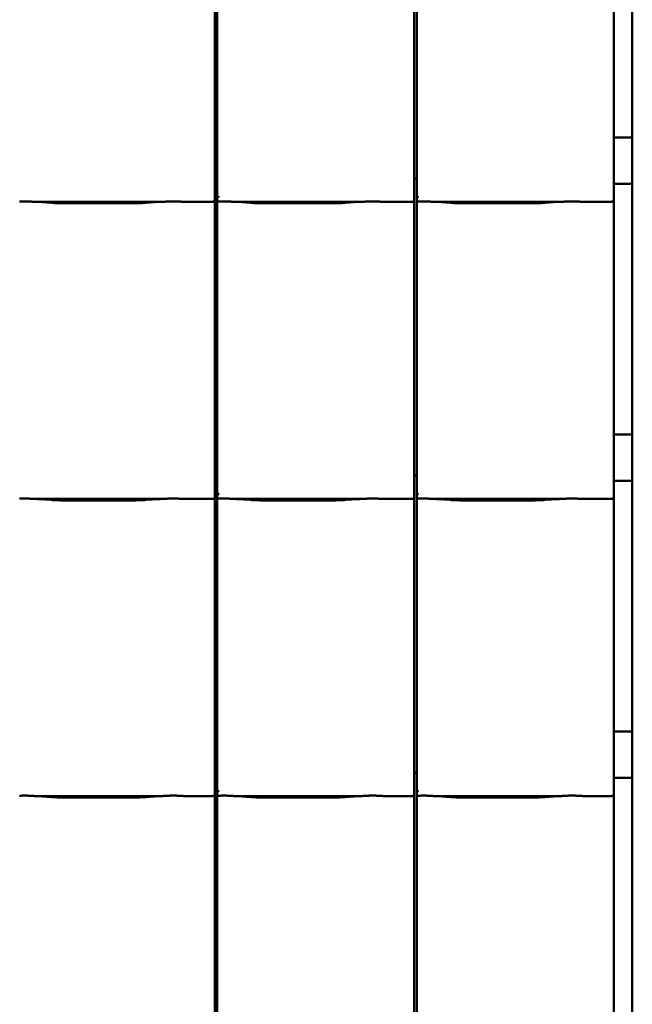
# Model space of a CAD drawing. Header units: millimetres. Extents: x 200 to 13555, y -185 to 8310.
# Tile 39 of 94: x 7634 to 8294, y 4461 to 5521. Entities that reach past the tile are written whole.
import ezdxf

# ---------------------------------------------------------------- set-up
doc = ezdxf.new("R2010")
doc.units = ezdxf.units.MM
doc.header["$LTSCALE"] = 10
doc.layers.add('Sichtbare Kanten(DIN)', color=7, linetype='Continuous', lineweight=50)

msp = doc.modelspace()

# ---------------------------------------------------------------- linework, layer by layer
at = {"layer": 'Sichtbare Kanten(DIN)'}
for p, q in [((8294, 5394.7), (8294, 5664.7)), ((7844, 5357.2), (7844, 5647.4)), ((7846.7, 5647.4), (7846.7, 5354.1)), ((8059, 5357.2), (8059, 5647.4)), ((8061.7, 5647.4), (8061.7, 5354.1)), ((8274, 5357.2), (8274, 5647.4)), ((8294, 5394.7), (8274, 5394.7)), ((8294, 5344.7), (8294, 5394.7)), ((7844, 5357.2), (7844, 5332.4)), ((8059, 5357.2), (8059, 5332.4)), ((8274, 5357.2), (8274, 5332.4)), ((7846.7, 5350.4), (7844, 5350.4)), ((7846.7, 5354.1), (7846.7, 5332.1)), ((8061.7, 5350.4), (8059, 5350.4)), ((8061.7, 5354.1), (8061.7, 5332.1)), ((8294, 5344.7), (8274, 5344.7)), ((8294, 5074.7), (8294, 5344.7)), ((7649.6, 5325.3), (7788, 5325.3)), ((7653.5, 5325.1), (7667.9, 5324.2)), ((7681.4, 5323.7), (7756.2, 5323.7)), ((7769.6, 5324.2), (7784, 5325.1)), ((7810.2, 5325.3), (7842, 5325.3)), ((7844, 5327.4), (7844, 5332.4)), ((7844, 5037.2), (7844, 5327.4)), ((7846.7, 5332.1), (7846.7, 5327.4)), ((7846.7, 5327.4), (7846.7, 5034.1)), ((7864.6, 5325.3), (8003, 5325.3)), ((7868.5, 5325.1), (7882.9, 5324.2)), ((7896.4, 5323.7), (7971.2, 5323.7)), ((7984.6, 5324.2), (7999, 5325.1)), ((8025.2, 5325.3), (8057, 5325.3)), ((8059, 5327.4), (8059, 5332.4)), ((8059, 5037.2), (8059, 5327.4)), ((8061.7, 5332.1), (8061.7, 5327.4)), ((8061.7, 5327.4), (8061.7, 5034.1)), ((8079.6, 5325.3), (8218, 5325.3)), ((8083.5, 5325.1), (8097.9, 5324.2)), ((8111.4, 5323.7), (8186.2, 5323.7)), ((8199.6, 5324.2), (8214, 5325.1)), ((8240.2, 5325.3), (8272, 5325.3)), ((8274, 5327.4), (8274, 5332.4)), ((8274, 5037.2), (8274, 5327.4)), ((8294, 5074.7), (8274, 5074.7)), ((8294, 5024.7), (8294, 5074.7)), ((7844, 5037.2), (7844, 5012.4)), ((7846.7, 5030.4), (7844, 5030.4)), ((7846.7, 5034.1), (7846.7, 5012.1)), ((8059, 5037.2), (8059, 5012.4)), ((8061.7, 5030.4), (8059, 5030.4)), ((8061.7, 5034.1), (8061.7, 5012.1)), ((8274, 5037.2), (8274, 5012.4)), ((8294, 5024.7), (8274, 5024.7)), ((8294, 4754.7), (8294, 5024.7)), ((7844, 5007.4), (7844, 5012.4)), ((7844, 4717.2), (7844, 5007.4)), ((7846.7, 5012.1), (7846.7, 5007.4)), ((7846.7, 5007.4), (7846.7, 4714.1)), ((8059, 5007.4), (8059, 5012.4)), ((8059, 4717.2), (8059, 5007.4)), ((8061.7, 5012.1), (8061.7, 5007.4)), ((8061.7, 5007.4), (8061.7, 4714.1)), ((8274, 5007.4), (8274, 5012.4)), ((8274, 4717.2), (8274, 5007.4)), ((7649.6, 5005.3), (7788, 5005.3)), ((7653.5, 5005.1), (7667.9, 5004.2)), ((7681.4, 5003.7), (7756.2, 5003.7)), ((7769.6, 5004.2), (7784, 5005.1)), ((7810.2, 5005.3), (7842, 5005.3)), ((7864.6, 5005.3), (8003, 5005.3)), ((7868.5, 5005.1), (7882.9, 5004.2)), ((7896.4, 5003.7), (7971.2, 5003.7)), ((7984.6, 5004.2), (7999, 5005.1)), ((8025.2, 5005.3), (8057, 5005.3)), ((8079.6, 5005.3), (8218, 5005.3)), ((8083.5, 5005.1), (8097.9, 5004.2)), ((8111.4, 5003.7), (8186.2, 5003.7)), ((8199.6, 5004.2), (8214, 5005.1)), ((8240.2, 5005.3), (8272, 5005.3)), ((8294, 4754.7), (8274, 4754.7)), ((8294, 4704.7), (8294, 4754.7)), ((7844, 4717.2), (7844, 4692.4)), ((7846.7, 4710.4), (7844, 4710.4)), ((7846.7, 4714.1), (7846.7, 4692.1)), ((8059, 4717.2), (8059, 4692.4)), ((8061.7, 4710.4), (8059, 4710.4)), ((8061.7, 4714.1), (8061.7, 4692.1)), ((8274, 4717.2), (8274, 4692.4)), ((8294, 4704.7), (8274, 4704.7)), ((8294, 4434.7), (8294, 4704.7)), ((7844, 4687.4), (7844, 4692.4)), ((7846.7, 4692.1), (7846.7, 4687.4)), ((8059, 4687.4), (8059, 4692.4)), ((8061.7, 4692.1), (8061.7, 4687.4)), ((8274, 4687.4), (8274, 4692.4)), ((7649.6, 4685.3), (7788, 4685.3)), ((7653.5, 4685.1), (7667.9, 4684.2)), ((7681.4, 4683.7), (7756.2, 4683.7)), ((7769.6, 4684.2), (7784, 4685.1)), ((7810.2, 4685.3), (7842, 4685.3)), ((7844, 4397.2), (7844, 4687.4)), ((7846.7, 4687.4), (7846.7, 4394.1)), ((7864.6, 4685.3), (8003, 4685.3)), ((7868.5, 4685.1), (7882.9, 4684.2)), ((7896.4, 4683.7), (7971.2, 4683.7)), ((7984.6, 4684.2), (7999, 4685.1)), ((8025.2, 4685.3), (8057, 4685.3)), ((8059, 4397.2), (8059, 4687.4)), ((8061.7, 4687.4), (8061.7, 4394.1)), ((8079.6, 4685.3), (8218, 4685.3)), ((8083.5, 4685.1), (8097.9, 4684.2)), ((8111.4, 4683.7), (8186.2, 4683.7)), ((8199.6, 4684.2), (8214, 4685.1)), ((8240.2, 4685.3), (8272, 4685.3)), ((8274, 4397.2), (8274, 4687.4))]:
    msp.add_line(p, q, dxfattribs=at)
for centre, major_axis, ratio, start_param, end_param in [((7842, 5327.4), (0, -2.02), 0.992203, 0, 1.570796), ((7848.7, 5332.1), (1.97, -0.34), 0.953832, 3.32216, 4.874804), ((7848.7, 5337.8), (-1.9, -5.99), 0.101889, 5.972814, 5.990966), ((7848.7, 5327.4), (0, -2.02), 0.992203, 4.712389, 5.523328), ((8057, 5327.4), (0, -2.02), 0.992203, 0, 1.570796), ((8063.7, 5332.1), (1.97, -0.34), 0.953832, 3.32216, 4.874804), ((8063.7, 5337.8), (-1.9, -5.99), 0.101889, 5.972814, 5.990966), ((8063.7, 5327.4), (0, -2.02), 0.992203, 4.712389, 5.523328), ((8272, 5327.4), (0, -2.02), 0.992203, 0, 1.570796), ((7842, 5007.4), (0, -2.02), 0.992203, 0, 1.570796), ((7848.7, 5012.1), (1.97, -0.34), 0.953832, 3.32216, 4.874804), ((7848.7, 5017.8), (-1.9, -5.99), 0.101889, 5.972814, 5.990966), ((7848.7, 5007.4), (0, -2.02), 0.992203, 4.712389, 5.523328), ((8057, 5007.4), (0, -2.02), 0.992203, 0, 1.570796), ((8063.7, 5012.1), (1.97, -0.34), 0.953832, 3.32216, 4.874804), ((8063.7, 5017.8), (-1.9, -5.99), 0.101889, 5.972814, 5.990966), ((8063.7, 5007.4), (0, -2.02), 0.992203, 4.712389, 5.523328), ((8272, 5007.4), (0, -2.02), 0.992203, 0, 1.570796), ((7848.7, 4692.1), (1.97, -0.34), 0.953832, 3.32216, 4.874804), ((7848.7, 4697.8), (-1.9, -5.99), 0.101889, 5.972814, 5.990966), ((8063.7, 4692.1), (1.97, -0.34), 0.953832, 3.32216, 4.874804), ((8063.7, 4697.8), (-1.9, -5.99), 0.101889, 5.972814, 5.990966), ((7842, 4687.4), (0, -2.02), 0.992203, 0, 1.570796), ((7848.7, 4687.4), (0, -2.02), 0.992203, 4.712389, 5.523328), ((8057, 4687.4), (0, -2.02), 0.992203, 0, 1.570796), ((8063.7, 4687.4), (0, -2.02), 0.992203, 4.712389, 5.523328), ((8272, 4687.4), (0, -2.02), 0.992203, 0, 1.570796)]:
    msp.add_ellipse(centre, major_axis=major_axis, ratio=ratio, start_param=start_param, end_param=end_param, dxfattribs=at)
for points, knots in [([(7649.6, 5325.3), (7649.2, 5325.3), (7648.8, 5325.4), (7648, 5325.4), (7647.7, 5325.4), (7645.9, 5325.5), (7644.4, 5325.6), (7641.4, 5325.7), (7639.8, 5325.7), (7638.4, 5325.7), (7637.1, 5325.7), (7635.5, 5325.7), (7633.9, 5325.6), (7633.8, 5325.6), (7633.7, 5325.6)], [-1.052265, -1.052265, -1.052265, -1.052265, -0.944033, -0.944033, -0.835802, -0.835802, -0.417901, -0.417901, 0, 0, 0, 0.417901, 0.417901, 0.44326, 0.44326, 0.44326, 0.44326]), ([(7648.5, 5325.4), (7648.9, 5325.4), (7649.2, 5325.3), (7649.9, 5325.3), (7650.2, 5325.3), (7650.9, 5325.3), (7651.3, 5325.2), (7651.9, 5325.2), (7652.2, 5325.2), (7652.9, 5325.1), (7653.2, 5325.1), (7653.5, 5325.1)], [1.8945551, 1.8945551, 1.8945551, 1.8945551, 1.9289476, 1.9289476, 1.9633401, 1.9633401, 1.9977326, 1.9977326, 2.0321251, 2.0321251, 2.0665177, 2.0665177, 2.0665177, 2.0665177]), ([(7681.4, 5323.7), (7680.4, 5323.7), (7679.5, 5323.7), (7677.6, 5323.8), (7676.7, 5323.8), (7674.9, 5323.8), (7674, 5323.9), (7672.2, 5323.9), (7671.3, 5324), (7669.6, 5324.1), (7668.7, 5324.1), (7667.9, 5324.2)], [4.712389, 4.712389, 4.712389, 4.712389, 4.8115332, 4.8115332, 4.9106775, 4.9106775, 5.0098218, 5.0098218, 5.108966, 5.108966, 5.2081103, 5.2081103, 5.2081103, 5.2081103]), ([(7769.6, 5324.2), (7768.8, 5324.1), (7768, 5324.1), (7766.2, 5324), (7765.4, 5323.9), (7763.6, 5323.9), (7762.7, 5323.8), (7760.8, 5323.8), (7759.9, 5323.8), (7758, 5323.7), (7757.1, 5323.7), (7756.2, 5323.7)], [4.2166677, 4.2166677, 4.2166677, 4.2166677, 4.3158119, 4.3158119, 4.4149562, 4.4149562, 4.5141004, 4.5141004, 4.6132447, 4.6132447, 4.712389, 4.712389, 4.712389, 4.712389]), ([(7789, 5325.4), (7788.7, 5325.4), (7788.3, 5325.3), (7787.6, 5325.3), (7787.3, 5325.3), (7786.6, 5325.3), (7786.3, 5325.2), (7785.6, 5325.2), (7785.3, 5325.2), (7784.7, 5325.1), (7784.3, 5325.1), (7784, 5325.1)], [5.0361477, 5.0361477, 5.0361477, 5.0361477, 5.0705402, 5.0705402, 5.1049328, 5.1049328, 5.1393253, 5.1393253, 5.1737178, 5.1737178, 5.2081103, 5.2081103, 5.2081103, 5.2081103]), ([(7810.2, 5325.3), (7809.9, 5325.3), (7809.5, 5325.4), (7808.7, 5325.4), (7808.3, 5325.4), (7806.6, 5325.5), (7805.1, 5325.6), (7802, 5325.7), (7800.5, 5325.7), (7797.7, 5325.7), (7796.2, 5325.7), (7793.1, 5325.6), (7791.6, 5325.5), (7789.9, 5325.4), (7789.5, 5325.4), (7788.7, 5325.4), (7788.3, 5325.3), (7788, 5325.3)], [1.226544, 1.226544, 1.226544, 1.226544, 1.334775, 1.334775, 1.443007, 1.443007, 1.860908, 1.860908, 2.278809, 2.278809, 2.69671, 2.69671, 3.11461, 3.11461, 3.222842, 3.222842, 3.331074, 3.331074, 3.331074, 3.331074]), ([(7809.5, 5325.4), (7809.5, 5325.4), (7809.4, 5325.4), (7809.4, 5325.4), (7809.4, 5325.4), (7809.3, 5325.4), (7809.3, 5325.4), (7809.3, 5325.4), (7809.3, 5325.4), (7809.2, 5325.4), (7809.2, 5325.4), (7809.2, 5325.4)], [4.37952398, 4.37952398, 4.37952398, 4.37952398, 4.381345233, 4.381345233, 4.383166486, 4.383166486, 4.384987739, 4.384987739, 4.386808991, 4.386808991, 4.388630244, 4.388630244, 4.388630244, 4.388630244]), ([(7847.3, 5325.9), (7847.5, 5325.8), (7847.6, 5325.7), (7847.9, 5325.7), (7848.1, 5325.6), (7848.4, 5325.6), (7848.4, 5325.6), (7848.6, 5325.6), (7848.6, 5325.6), (7848.7, 5325.6), (7848.7, 5325.6), (7848.7, 5325.6)], [-0.5371849, -0.5371849, -0.5371849, -0.5371849, -0.4701715, -0.4701715, -0.3994312, -0.3994312, -0.370279, -0.370279, -0.3542794, -0.3542794, -0.3446725, -0.3446725, -0.3446725, -0.3446725]), ([(7864.6, 5325.3), (7864.2, 5325.3), (7863.8, 5325.4), (7863, 5325.4), (7862.7, 5325.4), (7860.9, 5325.5), (7859.4, 5325.6), (7856.4, 5325.7), (7854.8, 5325.7), (7853.4, 5325.7), (7852.1, 5325.7), (7850.5, 5325.7), (7848.9, 5325.6), (7848.8, 5325.6), (7848.7, 5325.6)], [-1.052265, -1.052265, -1.052265, -1.052265, -0.944033, -0.944033, -0.835802, -0.835802, -0.417901, -0.417901, 0, 0, 0, 0.417901, 0.417901, 0.44326, 0.44326, 0.44326, 0.44326]), ([(7863.5, 5325.4), (7863.9, 5325.4), (7864.2, 5325.3), (7864.9, 5325.3), (7865.2, 5325.3), (7865.9, 5325.3), (7866.3, 5325.2), (7866.9, 5325.2), (7867.2, 5325.2), (7867.9, 5325.1), (7868.2, 5325.1), (7868.5, 5325.1)], [1.8945551, 1.8945551, 1.8945551, 1.8945551, 1.9289476, 1.9289476, 1.9633401, 1.9633401, 1.9977326, 1.9977326, 2.0321251, 2.0321251, 2.0665177, 2.0665177, 2.0665177, 2.0665177]), ([(7896.4, 5323.7), (7895.4, 5323.7), (7894.5, 5323.7), (7892.6, 5323.8), (7891.7, 5323.8), (7889.9, 5323.8), (7889, 5323.9), (7887.2, 5323.9), (7886.3, 5324), (7884.6, 5324.1), (7883.7, 5324.1), (7882.9, 5324.2)], [4.712389, 4.712389, 4.712389, 4.712389, 4.8115332, 4.8115332, 4.9106775, 4.9106775, 5.0098218, 5.0098218, 5.108966, 5.108966, 5.2081103, 5.2081103, 5.2081103, 5.2081103]), ([(7984.6, 5324.2), (7983.8, 5324.1), (7983, 5324.1), (7981.2, 5324), (7980.4, 5323.9), (7978.6, 5323.9), (7977.7, 5323.8), (7975.8, 5323.8), (7974.9, 5323.8), (7973, 5323.7), (7972.1, 5323.7), (7971.2, 5323.7)], [4.2166677, 4.2166677, 4.2166677, 4.2166677, 4.3158119, 4.3158119, 4.4149562, 4.4149562, 4.5141004, 4.5141004, 4.6132447, 4.6132447, 4.712389, 4.712389, 4.712389, 4.712389]), ([(8004, 5325.4), (8003.7, 5325.4), (8003.3, 5325.3), (8002.6, 5325.3), (8002.3, 5325.3), (8001.6, 5325.3), (8001.3, 5325.2), (8000.6, 5325.2), (8000.3, 5325.2), (7999.7, 5325.1), (7999.3, 5325.1), (7999, 5325.1)], [5.0361477, 5.0361477, 5.0361477, 5.0361477, 5.0705402, 5.0705402, 5.1049328, 5.1049328, 5.1393253, 5.1393253, 5.1737178, 5.1737178, 5.2081103, 5.2081103, 5.2081103, 5.2081103]), ([(8025.2, 5325.3), (8024.9, 5325.3), (8024.5, 5325.4), (8023.7, 5325.4), (8023.3, 5325.4), (8021.6, 5325.5), (8020.1, 5325.6), (8017, 5325.7), (8015.5, 5325.7), (8012.7, 5325.7), (8011.2, 5325.7), (8008.1, 5325.6), (8006.6, 5325.5), (8004.9, 5325.4), (8004.5, 5325.4), (8003.7, 5325.4), (8003.3, 5325.3), (8003, 5325.3)], [1.226544, 1.226544, 1.226544, 1.226544, 1.334775, 1.334775, 1.443007, 1.443007, 1.860908, 1.860908, 2.278809, 2.278809, 2.69671, 2.69671, 3.11461, 3.11461, 3.222842, 3.222842, 3.331074, 3.331074, 3.331074, 3.331074]), ([(8024.5, 5325.4), (8024.5, 5325.4), (8024.4, 5325.4), (8024.4, 5325.4), (8024.4, 5325.4), (8024.3, 5325.4), (8024.3, 5325.4), (8024.3, 5325.4), (8024.3, 5325.4), (8024.2, 5325.4), (8024.2, 5325.4), (8024.2, 5325.4)], [4.37952398, 4.37952398, 4.37952398, 4.37952398, 4.381345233, 4.381345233, 4.383166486, 4.383166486, 4.384987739, 4.384987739, 4.386808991, 4.386808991, 4.388630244, 4.388630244, 4.388630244, 4.388630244]), ([(8062.3, 5325.9), (8062.5, 5325.8), (8062.6, 5325.7), (8062.9, 5325.7), (8063.1, 5325.6), (8063.4, 5325.6), (8063.4, 5325.6), (8063.6, 5325.6), (8063.6, 5325.6), (8063.7, 5325.6), (8063.7, 5325.6), (8063.7, 5325.6)], [-0.5371849, -0.5371849, -0.5371849, -0.5371849, -0.4701715, -0.4701715, -0.3994312, -0.3994312, -0.370279, -0.370279, -0.3542794, -0.3542794, -0.3446725, -0.3446725, -0.3446725, -0.3446725]), ([(8079.6, 5325.3), (8079.2, 5325.3), (8078.8, 5325.4), (8078, 5325.4), (8077.7, 5325.4), (8075.9, 5325.5), (8074.4, 5325.6), (8071.4, 5325.7), (8069.8, 5325.7), (8068.4, 5325.7), (8067.1, 5325.7), (8065.5, 5325.7), (8063.9, 5325.6), (8063.8, 5325.6), (8063.7, 5325.6)], [-1.052265, -1.052265, -1.052265, -1.052265, -0.944033, -0.944033, -0.835802, -0.835802, -0.417901, -0.417901, 0, 0, 0, 0.417901, 0.417901, 0.44326, 0.44326, 0.44326, 0.44326]), ([(8078.5, 5325.4), (8078.9, 5325.4), (8079.2, 5325.3), (8079.9, 5325.3), (8080.2, 5325.3), (8080.9, 5325.3), (8081.3, 5325.2), (8081.9, 5325.2), (8082.2, 5325.2), (8082.9, 5325.1), (8083.2, 5325.1), (8083.5, 5325.1)], [1.8945551, 1.8945551, 1.8945551, 1.8945551, 1.9289476, 1.9289476, 1.9633401, 1.9633401, 1.9977326, 1.9977326, 2.0321251, 2.0321251, 2.0665177, 2.0665177, 2.0665177, 2.0665177]), ([(8111.4, 5323.7), (8110.4, 5323.7), (8109.5, 5323.7), (8107.6, 5323.8), (8106.7, 5323.8), (8104.9, 5323.8), (8104, 5323.9), (8102.2, 5323.9), (8101.3, 5324), (8099.6, 5324.1), (8098.7, 5324.1), (8097.9, 5324.2)], [4.712389, 4.712389, 4.712389, 4.712389, 4.8115332, 4.8115332, 4.9106775, 4.9106775, 5.0098218, 5.0098218, 5.108966, 5.108966, 5.2081103, 5.2081103, 5.2081103, 5.2081103]), ([(8199.6, 5324.2), (8198.8, 5324.1), (8198, 5324.1), (8196.2, 5324), (8195.4, 5323.9), (8193.6, 5323.9), (8192.7, 5323.8), (8190.8, 5323.8), (8189.9, 5323.8), (8188, 5323.7), (8187.1, 5323.7), (8186.2, 5323.7)], [4.2166677, 4.2166677, 4.2166677, 4.2166677, 4.3158119, 4.3158119, 4.4149562, 4.4149562, 4.5141004, 4.5141004, 4.6132447, 4.6132447, 4.712389, 4.712389, 4.712389, 4.712389]), ([(8219, 5325.4), (8218.7, 5325.4), (8218.3, 5325.3), (8217.6, 5325.3), (8217.3, 5325.3), (8216.6, 5325.3), (8216.3, 5325.2), (8215.6, 5325.2), (8215.3, 5325.2), (8214.7, 5325.1), (8214.3, 5325.1), (8214, 5325.1)], [5.0361477, 5.0361477, 5.0361477, 5.0361477, 5.0705402, 5.0705402, 5.1049328, 5.1049328, 5.1393253, 5.1393253, 5.1737178, 5.1737178, 5.2081103, 5.2081103, 5.2081103, 5.2081103]), ([(8240.2, 5325.3), (8239.9, 5325.3), (8239.5, 5325.4), (8238.7, 5325.4), (8238.3, 5325.4), (8236.6, 5325.5), (8235.1, 5325.6), (8232, 5325.7), (8230.5, 5325.7), (8227.7, 5325.7), (8226.2, 5325.7), (8223.1, 5325.6), (8221.6, 5325.5), (8219.9, 5325.4), (8219.5, 5325.4), (8218.7, 5325.4), (8218.3, 5325.3), (8218, 5325.3)], [1.226544, 1.226544, 1.226544, 1.226544, 1.334775, 1.334775, 1.443007, 1.443007, 1.860908, 1.860908, 2.278809, 2.278809, 2.69671, 2.69671, 3.11461, 3.11461, 3.222842, 3.222842, 3.331074, 3.331074, 3.331074, 3.331074]), ([(8239.5, 5325.4), (8239.5, 5325.4), (8239.4, 5325.4), (8239.4, 5325.4), (8239.4, 5325.4), (8239.3, 5325.4), (8239.3, 5325.4), (8239.3, 5325.4), (8239.3, 5325.4), (8239.2, 5325.4), (8239.2, 5325.4), (8239.2, 5325.4)], [4.37952398, 4.37952398, 4.37952398, 4.37952398, 4.381345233, 4.381345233, 4.383166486, 4.383166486, 4.384987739, 4.384987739, 4.386808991, 4.386808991, 4.388630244, 4.388630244, 4.388630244, 4.388630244]), ([(7649.6, 5005.3), (7649.2, 5005.3), (7648.8, 5005.4), (7648, 5005.4), (7647.7, 5005.4), (7645.9, 5005.5), (7644.4, 5005.6), (7641.4, 5005.7), (7639.8, 5005.7), (7638.4, 5005.7), (7637.1, 5005.7), (7635.5, 5005.7), (7633.9, 5005.6), (7633.8, 5005.6), (7633.7, 5005.6)], [-1.052265, -1.052265, -1.052265, -1.052265, -0.944033, -0.944033, -0.835802, -0.835802, -0.417901, -0.417901, 0, 0, 0, 0.417901, 0.417901, 0.44326, 0.44326, 0.44326, 0.44326]), ([(7810.2, 5005.3), (7809.9, 5005.3), (7809.5, 5005.4), (7808.7, 5005.4), (7808.3, 5005.4), (7806.6, 5005.5), (7805.1, 5005.6), (7802, 5005.7), (7800.5, 5005.7), (7797.7, 5005.7), (7796.2, 5005.7), (7793.1, 5005.6), (7791.6, 5005.5), (7789.9, 5005.4), (7789.5, 5005.4), (7788.7, 5005.4), (7788.3, 5005.3), (7788, 5005.3)], [1.226544, 1.226544, 1.226544, 1.226544, 1.334775, 1.334775, 1.443007, 1.443007, 1.860908, 1.860908, 2.278809, 2.278809, 2.69671, 2.69671, 3.11461, 3.11461, 3.222842, 3.222842, 3.331074, 3.331074, 3.331074, 3.331074]), ([(7847.3, 5005.9), (7847.5, 5005.8), (7847.6, 5005.7), (7847.9, 5005.7), (7848.1, 5005.6), (7848.4, 5005.6), (7848.4, 5005.6), (7848.6, 5005.6), (7848.6, 5005.6), (7848.7, 5005.6), (7848.7, 5005.6), (7848.7, 5005.6)], [-0.5371849, -0.5371849, -0.5371849, -0.5371849, -0.4701715, -0.4701715, -0.3994312, -0.3994312, -0.370279, -0.370279, -0.3542794, -0.3542794, -0.3446725, -0.3446725, -0.3446725, -0.3446725]), ([(7864.6, 5005.3), (7864.2, 5005.3), (7863.8, 5005.4), (7863, 5005.4), (7862.7, 5005.4), (7860.9, 5005.5), (7859.4, 5005.6), (7856.4, 5005.7), (7854.8, 5005.7), (7853.4, 5005.7), (7852.1, 5005.7), (7850.5, 5005.7), (7848.9, 5005.6), (7848.8, 5005.6), (7848.7, 5005.6)], [-1.052265, -1.052265, -1.052265, -1.052265, -0.944033, -0.944033, -0.835802, -0.835802, -0.417901, -0.417901, 0, 0, 0, 0.417901, 0.417901, 0.44326, 0.44326, 0.44326, 0.44326]), ([(8025.2, 5005.3), (8024.9, 5005.3), (8024.5, 5005.4), (8023.7, 5005.4), (8023.3, 5005.4), (8021.6, 5005.5), (8020.1, 5005.6), (8017, 5005.7), (8015.5, 5005.7), (8012.7, 5005.7), (8011.2, 5005.7), (8008.1, 5005.6), (8006.6, 5005.5), (8004.9, 5005.4), (8004.5, 5005.4), (8003.7, 5005.4), (8003.3, 5005.3), (8003, 5005.3)], [1.226544, 1.226544, 1.226544, 1.226544, 1.334775, 1.334775, 1.443007, 1.443007, 1.860908, 1.860908, 2.278809, 2.278809, 2.69671, 2.69671, 3.11461, 3.11461, 3.222842, 3.222842, 3.331074, 3.331074, 3.331074, 3.331074]), ([(8062.3, 5005.9), (8062.5, 5005.8), (8062.6, 5005.7), (8062.9, 5005.7), (8063.1, 5005.6), (8063.4, 5005.6), (8063.4, 5005.6), (8063.6, 5005.6), (8063.6, 5005.6), (8063.7, 5005.6), (8063.7, 5005.6), (8063.7, 5005.6)], [-0.5371849, -0.5371849, -0.5371849, -0.5371849, -0.4701715, -0.4701715, -0.3994312, -0.3994312, -0.370279, -0.370279, -0.3542794, -0.3542794, -0.3446725, -0.3446725, -0.3446725, -0.3446725]), ([(8079.6, 5005.3), (8079.2, 5005.3), (8078.8, 5005.4), (8078, 5005.4), (8077.7, 5005.4), (8075.9, 5005.5), (8074.4, 5005.6), (8071.4, 5005.7), (8069.8, 5005.7), (8068.4, 5005.7), (8067.1, 5005.7), (8065.5, 5005.7), (8063.9, 5005.6), (8063.8, 5005.6), (8063.7, 5005.6)], [-1.052265, -1.052265, -1.052265, -1.052265, -0.944033, -0.944033, -0.835802, -0.835802, -0.417901, -0.417901, 0, 0, 0, 0.417901, 0.417901, 0.44326, 0.44326, 0.44326, 0.44326]), ([(8240.2, 5005.3), (8239.9, 5005.3), (8239.5, 5005.4), (8238.7, 5005.4), (8238.3, 5005.4), (8236.6, 5005.5), (8235.1, 5005.6), (8232, 5005.7), (8230.5, 5005.7), (8227.7, 5005.7), (8226.2, 5005.7), (8223.1, 5005.6), (8221.6, 5005.5), (8219.9, 5005.4), (8219.5, 5005.4), (8218.7, 5005.4), (8218.3, 5005.3), (8218, 5005.3)], [1.226544, 1.226544, 1.226544, 1.226544, 1.334775, 1.334775, 1.443007, 1.443007, 1.860908, 1.860908, 2.278809, 2.278809, 2.69671, 2.69671, 3.11461, 3.11461, 3.222842, 3.222842, 3.331074, 3.331074, 3.331074, 3.331074]), ([(7648.5, 5005.4), (7648.9, 5005.4), (7649.2, 5005.3), (7649.9, 5005.3), (7650.2, 5005.3), (7650.9, 5005.3), (7651.3, 5005.2), (7651.9, 5005.2), (7652.2, 5005.2), (7652.9, 5005.1), (7653.2, 5005.1), (7653.5, 5005.1)], [1.8945551, 1.8945551, 1.8945551, 1.8945551, 1.9289476, 1.9289476, 1.9633401, 1.9633401, 1.9977326, 1.9977326, 2.0321251, 2.0321251, 2.0665177, 2.0665177, 2.0665177, 2.0665177]), ([(7681.4, 5003.7), (7680.4, 5003.7), (7679.5, 5003.7), (7677.6, 5003.8), (7676.7, 5003.8), (7674.9, 5003.8), (7674, 5003.9), (7672.2, 5003.9), (7671.3, 5004), (7669.6, 5004.1), (7668.7, 5004.1), (7667.9, 5004.2)], [4.712389, 4.712389, 4.712389, 4.712389, 4.8115332, 4.8115332, 4.9106775, 4.9106775, 5.0098218, 5.0098218, 5.108966, 5.108966, 5.2081103, 5.2081103, 5.2081103, 5.2081103]), ([(7769.6, 5004.2), (7768.8, 5004.1), (7768, 5004.1), (7766.2, 5004), (7765.4, 5003.9), (7763.6, 5003.9), (7762.7, 5003.8), (7760.8, 5003.8), (7759.9, 5003.8), (7758, 5003.7), (7757.1, 5003.7), (7756.2, 5003.7)], [4.2166677, 4.2166677, 4.2166677, 4.2166677, 4.3158119, 4.3158119, 4.4149562, 4.4149562, 4.5141004, 4.5141004, 4.6132447, 4.6132447, 4.712389, 4.712389, 4.712389, 4.712389]), ([(7789, 5005.4), (7788.7, 5005.4), (7788.3, 5005.3), (7787.6, 5005.3), (7787.3, 5005.3), (7786.6, 5005.3), (7786.3, 5005.2), (7785.6, 5005.2), (7785.3, 5005.2), (7784.7, 5005.1), (7784.3, 5005.1), (7784, 5005.1)], [5.0361477, 5.0361477, 5.0361477, 5.0361477, 5.0705402, 5.0705402, 5.1049328, 5.1049328, 5.1393253, 5.1393253, 5.1737178, 5.1737178, 5.2081103, 5.2081103, 5.2081103, 5.2081103]), ([(7809.5, 5005.4), (7809.5, 5005.4), (7809.4, 5005.4), (7809.4, 5005.4), (7809.4, 5005.4), (7809.3, 5005.4), (7809.3, 5005.4), (7809.3, 5005.4), (7809.3, 5005.4), (7809.2, 5005.4), (7809.2, 5005.4), (7809.2, 5005.4)], [4.37952398, 4.37952398, 4.37952398, 4.37952398, 4.381345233, 4.381345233, 4.383166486, 4.383166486, 4.384987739, 4.384987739, 4.386808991, 4.386808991, 4.388630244, 4.388630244, 4.388630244, 4.388630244]), ([(7863.5, 5005.4), (7863.9, 5005.4), (7864.2, 5005.3), (7864.9, 5005.3), (7865.2, 5005.3), (7865.9, 5005.3), (7866.3, 5005.2), (7866.9, 5005.2), (7867.2, 5005.2), (7867.9, 5005.1), (7868.2, 5005.1), (7868.5, 5005.1)], [1.8945551, 1.8945551, 1.8945551, 1.8945551, 1.9289476, 1.9289476, 1.9633401, 1.9633401, 1.9977326, 1.9977326, 2.0321251, 2.0321251, 2.0665177, 2.0665177, 2.0665177, 2.0665177]), ([(7896.4, 5003.7), (7895.4, 5003.7), (7894.5, 5003.7), (7892.6, 5003.8), (7891.7, 5003.8), (7889.9, 5003.8), (7889, 5003.9), (7887.2, 5003.9), (7886.3, 5004), (7884.6, 5004.1), (7883.7, 5004.1), (7882.9, 5004.2)], [4.712389, 4.712389, 4.712389, 4.712389, 4.8115332, 4.8115332, 4.9106775, 4.9106775, 5.0098218, 5.0098218, 5.108966, 5.108966, 5.2081103, 5.2081103, 5.2081103, 5.2081103]), ([(7984.6, 5004.2), (7983.8, 5004.1), (7983, 5004.1), (7981.2, 5004), (7980.4, 5003.9), (7978.6, 5003.9), (7977.7, 5003.8), (7975.8, 5003.8), (7974.9, 5003.8), (7973, 5003.7), (7972.1, 5003.7), (7971.2, 5003.7)], [4.2166677, 4.2166677, 4.2166677, 4.2166677, 4.3158119, 4.3158119, 4.4149562, 4.4149562, 4.5141004, 4.5141004, 4.6132447, 4.6132447, 4.712389, 4.712389, 4.712389, 4.712389]), ([(8004, 5005.4), (8003.7, 5005.4), (8003.3, 5005.3), (8002.6, 5005.3), (8002.3, 5005.3), (8001.6, 5005.3), (8001.3, 5005.2), (8000.6, 5005.2), (8000.3, 5005.2), (7999.7, 5005.1), (7999.3, 5005.1), (7999, 5005.1)], [5.0361477, 5.0361477, 5.0361477, 5.0361477, 5.0705402, 5.0705402, 5.1049328, 5.1049328, 5.1393253, 5.1393253, 5.1737178, 5.1737178, 5.2081103, 5.2081103, 5.2081103, 5.2081103]), ([(8024.5, 5005.4), (8024.5, 5005.4), (8024.4, 5005.4), (8024.4, 5005.4), (8024.4, 5005.4), (8024.3, 5005.4), (8024.3, 5005.4), (8024.3, 5005.4), (8024.3, 5005.4), (8024.2, 5005.4), (8024.2, 5005.4), (8024.2, 5005.4)], [4.37952398, 4.37952398, 4.37952398, 4.37952398, 4.381345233, 4.381345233, 4.383166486, 4.383166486, 4.384987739, 4.384987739, 4.386808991, 4.386808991, 4.388630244, 4.388630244, 4.388630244, 4.388630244]), ([(8078.5, 5005.4), (8078.9, 5005.4), (8079.2, 5005.3), (8079.9, 5005.3), (8080.2, 5005.3), (8080.9, 5005.3), (8081.3, 5005.2), (8081.9, 5005.2), (8082.2, 5005.2), (8082.9, 5005.1), (8083.2, 5005.1), (8083.5, 5005.1)], [1.8945551, 1.8945551, 1.8945551, 1.8945551, 1.9289476, 1.9289476, 1.9633401, 1.9633401, 1.9977326, 1.9977326, 2.0321251, 2.0321251, 2.0665177, 2.0665177, 2.0665177, 2.0665177]), ([(8111.4, 5003.7), (8110.4, 5003.7), (8109.5, 5003.7), (8107.6, 5003.8), (8106.7, 5003.8), (8104.9, 5003.8), (8104, 5003.9), (8102.2, 5003.9), (8101.3, 5004), (8099.6, 5004.1), (8098.7, 5004.1), (8097.9, 5004.2)], [4.712389, 4.712389, 4.712389, 4.712389, 4.8115332, 4.8115332, 4.9106775, 4.9106775, 5.0098218, 5.0098218, 5.108966, 5.108966, 5.2081103, 5.2081103, 5.2081103, 5.2081103]), ([(8199.6, 5004.2), (8198.8, 5004.1), (8198, 5004.1), (8196.2, 5004), (8195.4, 5003.9), (8193.6, 5003.9), (8192.7, 5003.8), (8190.8, 5003.8), (8189.9, 5003.8), (8188, 5003.7), (8187.1, 5003.7), (8186.2, 5003.7)], [4.2166677, 4.2166677, 4.2166677, 4.2166677, 4.3158119, 4.3158119, 4.4149562, 4.4149562, 4.5141004, 4.5141004, 4.6132447, 4.6132447, 4.712389, 4.712389, 4.712389, 4.712389]), ([(8219, 5005.4), (8218.7, 5005.4), (8218.3, 5005.3), (8217.6, 5005.3), (8217.3, 5005.3), (8216.6, 5005.3), (8216.3, 5005.2), (8215.6, 5005.2), (8215.3, 5005.2), (8214.7, 5005.1), (8214.3, 5005.1), (8214, 5005.1)], [5.0361477, 5.0361477, 5.0361477, 5.0361477, 5.0705402, 5.0705402, 5.1049328, 5.1049328, 5.1393253, 5.1393253, 5.1737178, 5.1737178, 5.2081103, 5.2081103, 5.2081103, 5.2081103]), ([(8239.5, 5005.4), (8239.5, 5005.4), (8239.4, 5005.4), (8239.4, 5005.4), (8239.4, 5005.4), (8239.3, 5005.4), (8239.3, 5005.4), (8239.3, 5005.4), (8239.3, 5005.4), (8239.2, 5005.4), (8239.2, 5005.4), (8239.2, 5005.4)], [4.37952398, 4.37952398, 4.37952398, 4.37952398, 4.381345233, 4.381345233, 4.383166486, 4.383166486, 4.384987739, 4.384987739, 4.386808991, 4.386808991, 4.388630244, 4.388630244, 4.388630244, 4.388630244]), ([(7649.6, 4685.3), (7649.2, 4685.3), (7648.8, 4685.4), (7648, 4685.4), (7647.7, 4685.4), (7645.9, 4685.5), (7644.4, 4685.6), (7641.4, 4685.7), (7639.8, 4685.7), (7638.4, 4685.7), (7637.1, 4685.7), (7635.5, 4685.7), (7633.9, 4685.6), (7633.8, 4685.6), (7633.7, 4685.6)], [-1.052265, -1.052265, -1.052265, -1.052265, -0.944033, -0.944033, -0.835802, -0.835802, -0.417901, -0.417901, 0, 0, 0, 0.417901, 0.417901, 0.44326, 0.44326, 0.44326, 0.44326]), ([(7648.5, 4685.4), (7648.9, 4685.4), (7649.2, 4685.3), (7649.9, 4685.3), (7650.2, 4685.3), (7650.9, 4685.3), (7651.3, 4685.2), (7651.9, 4685.2), (7652.2, 4685.2), (7652.9, 4685.1), (7653.2, 4685.1), (7653.5, 4685.1)], [1.8945551, 1.8945551, 1.8945551, 1.8945551, 1.9289476, 1.9289476, 1.9633401, 1.9633401, 1.9977326, 1.9977326, 2.0321251, 2.0321251, 2.0665177, 2.0665177, 2.0665177, 2.0665177]), ([(7681.4, 4683.7), (7680.4, 4683.7), (7679.5, 4683.7), (7677.6, 4683.8), (7676.7, 4683.8), (7674.9, 4683.8), (7674, 4683.9), (7672.2, 4683.9), (7671.3, 4684), (7669.6, 4684.1), (7668.7, 4684.1), (7667.9, 4684.2)], [4.712389, 4.712389, 4.712389, 4.712389, 4.8115332, 4.8115332, 4.9106775, 4.9106775, 5.0098218, 5.0098218, 5.108966, 5.108966, 5.2081103, 5.2081103, 5.2081103, 5.2081103]), ([(7769.6, 4684.2), (7768.8, 4684.1), (7768, 4684.1), (7766.2, 4684), (7765.4, 4683.9), (7763.6, 4683.9), (7762.7, 4683.8), (7760.8, 4683.8), (7759.9, 4683.8), (7758, 4683.7), (7757.1, 4683.7), (7756.2, 4683.7)], [4.2166677, 4.2166677, 4.2166677, 4.2166677, 4.3158119, 4.3158119, 4.4149562, 4.4149562, 4.5141004, 4.5141004, 4.6132447, 4.6132447, 4.712389, 4.712389, 4.712389, 4.712389]), ([(7789, 4685.4), (7788.7, 4685.4), (7788.3, 4685.3), (7787.6, 4685.3), (7787.3, 4685.3), (7786.6, 4685.3), (7786.3, 4685.2), (7785.6, 4685.2), (7785.3, 4685.2), (7784.7, 4685.1), (7784.3, 4685.1), (7784, 4685.1)], [5.0361477, 5.0361477, 5.0361477, 5.0361477, 5.0705402, 5.0705402, 5.1049328, 5.1049328, 5.1393253, 5.1393253, 5.1737178, 5.1737178, 5.2081103, 5.2081103, 5.2081103, 5.2081103]), ([(7810.2, 4685.3), (7809.9, 4685.3), (7809.5, 4685.4), (7808.7, 4685.4), (7808.3, 4685.4), (7806.6, 4685.5), (7805.1, 4685.6), (7802, 4685.7), (7800.5, 4685.7), (7797.7, 4685.7), (7796.2, 4685.7), (7793.1, 4685.6), (7791.6, 4685.5), (7789.9, 4685.4), (7789.5, 4685.4), (7788.7, 4685.4), (7788.3, 4685.3), (7788, 4685.3)], [1.226544, 1.226544, 1.226544, 1.226544, 1.334775, 1.334775, 1.443007, 1.443007, 1.860908, 1.860908, 2.278809, 2.278809, 2.69671, 2.69671, 3.11461, 3.11461, 3.222842, 3.222842, 3.331074, 3.331074, 3.331074, 3.331074]), ([(7809.5, 4685.4), (7809.5, 4685.4), (7809.4, 4685.4), (7809.4, 4685.4), (7809.4, 4685.4), (7809.3, 4685.4), (7809.3, 4685.4), (7809.3, 4685.4), (7809.3, 4685.4), (7809.2, 4685.4), (7809.2, 4685.4), (7809.2, 4685.4)], [4.37952398, 4.37952398, 4.37952398, 4.37952398, 4.381345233, 4.381345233, 4.383166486, 4.383166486, 4.384987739, 4.384987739, 4.386808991, 4.386808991, 4.388630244, 4.388630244, 4.388630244, 4.388630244]), ([(7847.3, 4685.9), (7847.5, 4685.8), (7847.6, 4685.7), (7847.9, 4685.7), (7848.1, 4685.6), (7848.4, 4685.6), (7848.4, 4685.6), (7848.6, 4685.6), (7848.6, 4685.6), (7848.7, 4685.6), (7848.7, 4685.6), (7848.7, 4685.6)], [-0.5371849, -0.5371849, -0.5371849, -0.5371849, -0.4701715, -0.4701715, -0.3994312, -0.3994312, -0.370279, -0.370279, -0.3542794, -0.3542794, -0.3446725, -0.3446725, -0.3446725, -0.3446725]), ([(7864.6, 4685.3), (7864.2, 4685.3), (7863.8, 4685.4), (7863, 4685.4), (7862.7, 4685.4), (7860.9, 4685.5), (7859.4, 4685.6), (7856.4, 4685.7), (7854.8, 4685.7), (7853.4, 4685.7), (7852.1, 4685.7), (7850.5, 4685.7), (7848.9, 4685.6), (7848.8, 4685.6), (7848.7, 4685.6)], [-1.052265, -1.052265, -1.052265, -1.052265, -0.944033, -0.944033, -0.835802, -0.835802, -0.417901, -0.417901, 0, 0, 0, 0.417901, 0.417901, 0.44326, 0.44326, 0.44326, 0.44326]), ([(7863.5, 4685.4), (7863.9, 4685.4), (7864.2, 4685.3), (7864.9, 4685.3), (7865.2, 4685.3), (7865.9, 4685.3), (7866.3, 4685.2), (7866.9, 4685.2), (7867.2, 4685.2), (7867.9, 4685.1), (7868.2, 4685.1), (7868.5, 4685.1)], [1.8945551, 1.8945551, 1.8945551, 1.8945551, 1.9289476, 1.9289476, 1.9633401, 1.9633401, 1.9977326, 1.9977326, 2.0321251, 2.0321251, 2.0665177, 2.0665177, 2.0665177, 2.0665177]), ([(7896.4, 4683.7), (7895.4, 4683.7), (7894.5, 4683.7), (7892.6, 4683.8), (7891.7, 4683.8), (7889.9, 4683.8), (7889, 4683.9), (7887.2, 4683.9), (7886.3, 4684), (7884.6, 4684.1), (7883.7, 4684.1), (7882.9, 4684.2)], [4.712389, 4.712389, 4.712389, 4.712389, 4.8115332, 4.8115332, 4.9106775, 4.9106775, 5.0098218, 5.0098218, 5.108966, 5.108966, 5.2081103, 5.2081103, 5.2081103, 5.2081103]), ([(7984.6, 4684.2), (7983.8, 4684.1), (7983, 4684.1), (7981.2, 4684), (7980.4, 4683.9), (7978.6, 4683.9), (7977.7, 4683.8), (7975.8, 4683.8), (7974.9, 4683.8), (7973, 4683.7), (7972.1, 4683.7), (7971.2, 4683.7)], [4.2166677, 4.2166677, 4.2166677, 4.2166677, 4.3158119, 4.3158119, 4.4149562, 4.4149562, 4.5141004, 4.5141004, 4.6132447, 4.6132447, 4.712389, 4.712389, 4.712389, 4.712389]), ([(8004, 4685.4), (8003.7, 4685.4), (8003.3, 4685.3), (8002.6, 4685.3), (8002.3, 4685.3), (8001.6, 4685.3), (8001.3, 4685.2), (8000.6, 4685.2), (8000.3, 4685.2), (7999.7, 4685.1), (7999.3, 4685.1), (7999, 4685.1)], [5.0361477, 5.0361477, 5.0361477, 5.0361477, 5.0705402, 5.0705402, 5.1049328, 5.1049328, 5.1393253, 5.1393253, 5.1737178, 5.1737178, 5.2081103, 5.2081103, 5.2081103, 5.2081103]), ([(8025.2, 4685.3), (8024.9, 4685.3), (8024.5, 4685.4), (8023.7, 4685.4), (8023.3, 4685.4), (8021.6, 4685.5), (8020.1, 4685.6), (8017, 4685.7), (8015.5, 4685.7), (8012.7, 4685.7), (8011.2, 4685.7), (8008.1, 4685.6), (8006.6, 4685.5), (8004.9, 4685.4), (8004.5, 4685.4), (8003.7, 4685.4), (8003.3, 4685.3), (8003, 4685.3)], [1.226544, 1.226544, 1.226544, 1.226544, 1.334775, 1.334775, 1.443007, 1.443007, 1.860908, 1.860908, 2.278809, 2.278809, 2.69671, 2.69671, 3.11461, 3.11461, 3.222842, 3.222842, 3.331074, 3.331074, 3.331074, 3.331074]), ([(8024.5, 4685.4), (8024.5, 4685.4), (8024.4, 4685.4), (8024.4, 4685.4), (8024.4, 4685.4), (8024.3, 4685.4), (8024.3, 4685.4), (8024.3, 4685.4), (8024.3, 4685.4), (8024.2, 4685.4), (8024.2, 4685.4), (8024.2, 4685.4)], [4.37952398, 4.37952398, 4.37952398, 4.37952398, 4.381345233, 4.381345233, 4.383166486, 4.383166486, 4.384987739, 4.384987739, 4.386808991, 4.386808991, 4.388630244, 4.388630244, 4.388630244, 4.388630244]), ([(8062.3, 4685.9), (8062.5, 4685.8), (8062.6, 4685.7), (8062.9, 4685.7), (8063.1, 4685.6), (8063.4, 4685.6), (8063.4, 4685.6), (8063.6, 4685.6), (8063.6, 4685.6), (8063.7, 4685.6), (8063.7, 4685.6), (8063.7, 4685.6)], [-0.5371849, -0.5371849, -0.5371849, -0.5371849, -0.4701715, -0.4701715, -0.3994312, -0.3994312, -0.370279, -0.370279, -0.3542794, -0.3542794, -0.3446725, -0.3446725, -0.3446725, -0.3446725]), ([(8079.6, 4685.3), (8079.2, 4685.3), (8078.8, 4685.4), (8078, 4685.4), (8077.7, 4685.4), (8075.9, 4685.5), (8074.4, 4685.6), (8071.4, 4685.7), (8069.8, 4685.7), (8068.4, 4685.7), (8067.1, 4685.7), (8065.5, 4685.7), (8063.9, 4685.6), (8063.8, 4685.6), (8063.7, 4685.6)], [-1.052265, -1.052265, -1.052265, -1.052265, -0.944033, -0.944033, -0.835802, -0.835802, -0.417901, -0.417901, 0, 0, 0, 0.417901, 0.417901, 0.44326, 0.44326, 0.44326, 0.44326]), ([(8078.5, 4685.4), (8078.9, 4685.4), (8079.2, 4685.3), (8079.9, 4685.3), (8080.2, 4685.3), (8080.9, 4685.3), (8081.3, 4685.2), (8081.9, 4685.2), (8082.2, 4685.2), (8082.9, 4685.1), (8083.2, 4685.1), (8083.5, 4685.1)], [1.8945551, 1.8945551, 1.8945551, 1.8945551, 1.9289476, 1.9289476, 1.9633401, 1.9633401, 1.9977326, 1.9977326, 2.0321251, 2.0321251, 2.0665177, 2.0665177, 2.0665177, 2.0665177]), ([(8111.4, 4683.7), (8110.4, 4683.7), (8109.5, 4683.7), (8107.6, 4683.8), (8106.7, 4683.8), (8104.9, 4683.8), (8104, 4683.9), (8102.2, 4683.9), (8101.3, 4684), (8099.6, 4684.1), (8098.7, 4684.1), (8097.9, 4684.2)], [4.712389, 4.712389, 4.712389, 4.712389, 4.8115332, 4.8115332, 4.9106775, 4.9106775, 5.0098218, 5.0098218, 5.108966, 5.108966, 5.2081103, 5.2081103, 5.2081103, 5.2081103]), ([(8199.6, 4684.2), (8198.8, 4684.1), (8198, 4684.1), (8196.2, 4684), (8195.4, 4683.9), (8193.6, 4683.9), (8192.7, 4683.8), (8190.8, 4683.8), (8189.9, 4683.8), (8188, 4683.7), (8187.1, 4683.7), (8186.2, 4683.7)], [4.2166677, 4.2166677, 4.2166677, 4.2166677, 4.3158119, 4.3158119, 4.4149562, 4.4149562, 4.5141004, 4.5141004, 4.6132447, 4.6132447, 4.712389, 4.712389, 4.712389, 4.712389]), ([(8219, 4685.4), (8218.7, 4685.4), (8218.3, 4685.3), (8217.6, 4685.3), (8217.3, 4685.3), (8216.6, 4685.3), (8216.3, 4685.2), (8215.6, 4685.2), (8215.3, 4685.2), (8214.7, 4685.1), (8214.3, 4685.1), (8214, 4685.1)], [5.0361477, 5.0361477, 5.0361477, 5.0361477, 5.0705402, 5.0705402, 5.1049328, 5.1049328, 5.1393253, 5.1393253, 5.1737178, 5.1737178, 5.2081103, 5.2081103, 5.2081103, 5.2081103]), ([(8240.2, 4685.3), (8239.9, 4685.3), (8239.5, 4685.4), (8238.7, 4685.4), (8238.3, 4685.4), (8236.6, 4685.5), (8235.1, 4685.6), (8232, 4685.7), (8230.5, 4685.7), (8227.7, 4685.7), (8226.2, 4685.7), (8223.1, 4685.6), (8221.6, 4685.5), (8219.9, 4685.4), (8219.5, 4685.4), (8218.7, 4685.4), (8218.3, 4685.3), (8218, 4685.3)], [1.226544, 1.226544, 1.226544, 1.226544, 1.334775, 1.334775, 1.443007, 1.443007, 1.860908, 1.860908, 2.278809, 2.278809, 2.69671, 2.69671, 3.11461, 3.11461, 3.222842, 3.222842, 3.331074, 3.331074, 3.331074, 3.331074]), ([(8239.5, 4685.4), (8239.5, 4685.4), (8239.4, 4685.4), (8239.4, 4685.4), (8239.4, 4685.4), (8239.3, 4685.4), (8239.3, 4685.4), (8239.3, 4685.4), (8239.3, 4685.4), (8239.2, 4685.4), (8239.2, 4685.4), (8239.2, 4685.4)], [4.37952398, 4.37952398, 4.37952398, 4.37952398, 4.381345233, 4.381345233, 4.383166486, 4.383166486, 4.384987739, 4.384987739, 4.386808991, 4.386808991, 4.388630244, 4.388630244, 4.388630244, 4.388630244])]:
    msp.add_open_spline(points, degree=3, knots=knots, dxfattribs=at)
for points in [[(7809.5, 5325.4), (7809.7, 5325.3), (7810, 5325.3), (7810.2, 5325.3)], [(8024.5, 5325.4), (8024.7, 5325.3), (8025, 5325.3), (8025.2, 5325.3)], [(8239.5, 5325.4), (8239.7, 5325.3), (8240, 5325.3), (8240.2, 5325.3)], [(7809.5, 5005.4), (7809.7, 5005.3), (7810, 5005.3), (7810.2, 5005.3)], [(8024.5, 5005.4), (8024.7, 5005.3), (8025, 5005.3), (8025.2, 5005.3)], [(8239.5, 5005.4), (8239.7, 5005.3), (8240, 5005.3), (8240.2, 5005.3)], [(7809.5, 4685.4), (7809.7, 4685.3), (7810, 4685.3), (7810.2, 4685.3)], [(8024.5, 4685.4), (8024.7, 4685.3), (8025, 4685.3), (8025.2, 4685.3)], [(8239.5, 4685.4), (8239.7, 4685.3), (8240, 4685.3), (8240.2, 4685.3)]]:
    msp.add_open_spline(points, degree=3, dxfattribs=at)

doc.saveas('drawing.dxf')
